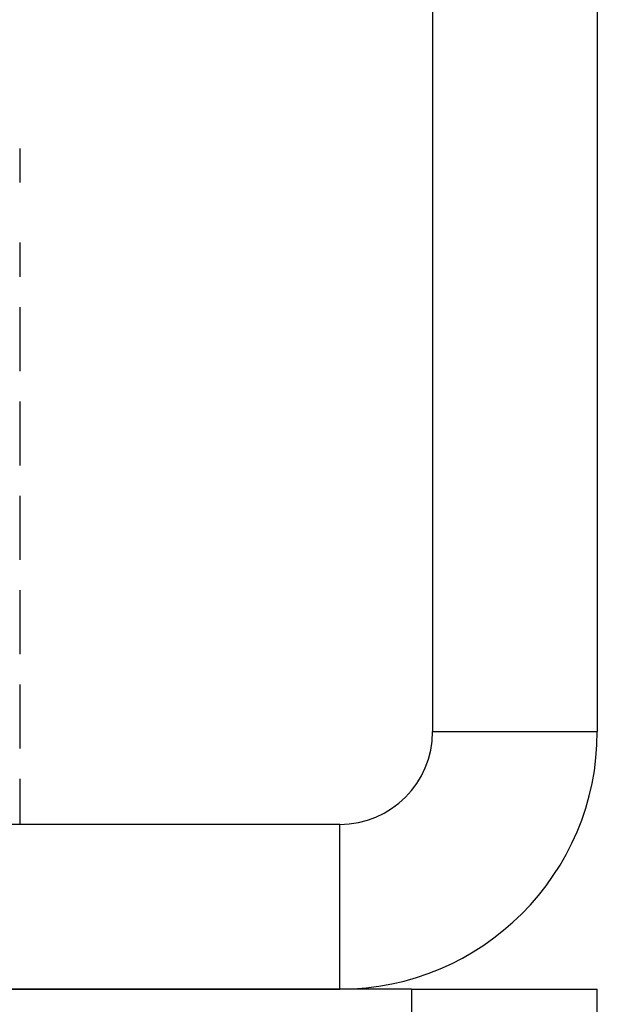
# Model space of a CAD drawing. Header units: inches. Extents: x 3 to 143, y 2 to 93.
# Tile 9 of 36: x 19.799 to 20.023, y 11.804 to 12.185. Entities that reach past the tile are written whole.
import ezdxf

# ---------------------------------------------------------------- set-up
doc = ezdxf.new("R2010")
doc.units = ezdxf.units.IN
doc.header["$LTSCALE"] = 8.561686
doc.header["$MEASUREMENT"] = 0
doc.layers.add('Visible Edges(ANSI)', color=7, linetype='Continuous', lineweight=25)
doc.layers.add('Visible Tangent Edges(ANSI)', color=7, linetype='Continuous', lineweight=25)

msp = doc.modelspace()

# ---------------------------------------------------------------- linework, layer by layer
at = {"layer": 'Visible Edges(ANSI)'}
for p, q in [((19.95906, 18.66638), (19.95906, 11.90943)), ((20.02283, 18.66638), (20.02283, 11.90943)), ((19.7992, 12.13521), (19.7992, 12.12195)), ((19.7992, 12.0987), (19.7992, 12.08543)), ((19.7992, 12.07376), (19.7992, 12.0605)), ((19.7992, 12.0605), (19.7992, 12.04892)), ((19.7992, 12.03725), (19.7992, 12.02399)), ((19.7992, 12.02399), (19.7992, 12.0124)), ((19.7992, 12.00073), (19.7992, 11.98747)), ((19.7992, 11.98747), (19.7992, 11.97588)), ((19.7992, 11.96422), (19.7992, 11.95095)), ((19.7992, 11.95095), (19.7992, 11.93937)), ((19.7992, 11.9277), (19.7992, 11.91444)), ((19.7992, 11.91444), (19.7992, 11.90285)), ((19.7992, 11.89118), (19.7992, 11.87792)), ((19.7992, 11.87792), (19.7992, 11.87349)), ((19.92312, 11.87349), (19.5127, 11.87349)), ((19.95095, 11.80972), (13.13834, 11.80972)), ((19.5127, 11.80972), (19.92312, 11.80972)), ((19.95095, 11.80972), (20.02283, 11.80972)), ((20.02283, 11.74827), (20.02283, 11.80972))]:
    msp.add_line(p, q, dxfattribs=at)
for radius in [0.09971, 0.03594]:
    msp.add_arc((19.92312, 11.90943), radius, 270, 0, dxfattribs=at)
at = {"layer": 'Visible Tangent Edges(ANSI)'}
for p, q in [((19.95906, 11.90943), (20.02283, 11.90943)), ((19.92312, 11.80972), (19.92312, 11.87349)), ((19.95095, 11.80972), (19.95095, 11.74827))]:
    msp.add_line(p, q, dxfattribs=at)

doc.saveas('drawing.dxf')
